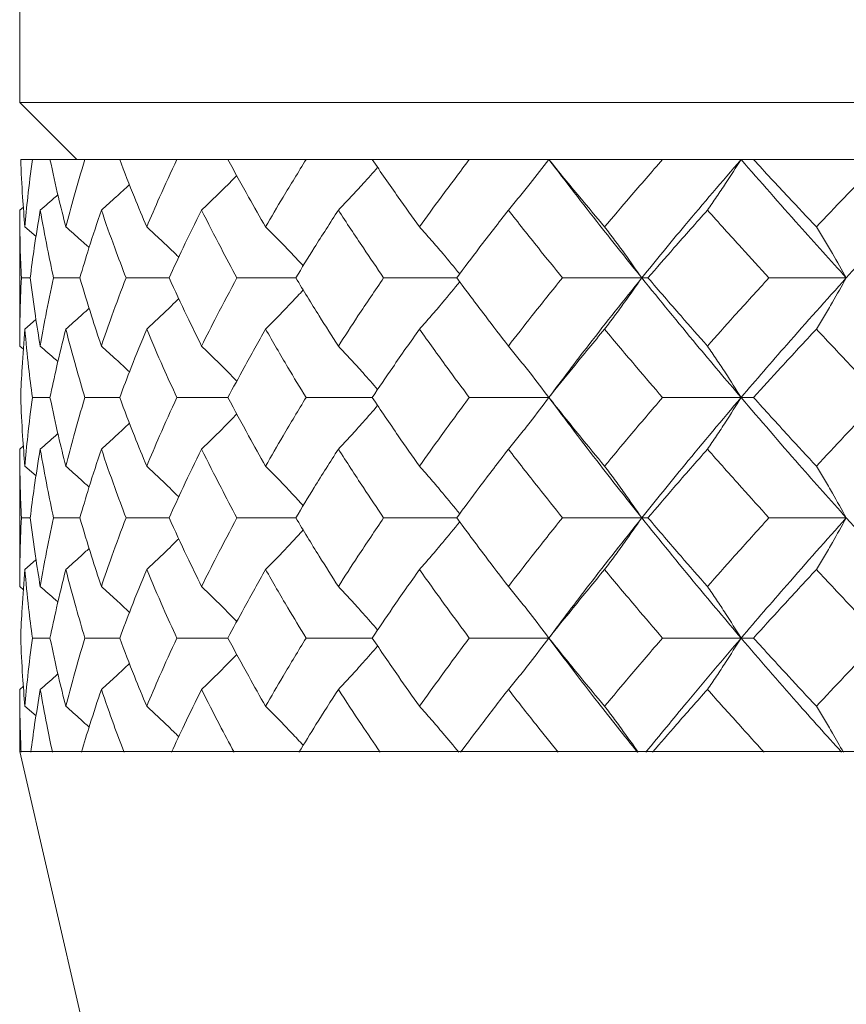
# Model space of a CAD drawing. Header units: inches. Extents: x 0.8 to 21, y 1.2 to 16.5.
# Tile 2 of 88: x 8.764 to 8.98, y 2.932 to 3.19. Entities that reach past the tile are written whole.
import ezdxf

# ---------------------------------------------------------------- set-up
doc = ezdxf.new("R2010")
doc.units = ezdxf.units.IN
doc.header["$MEASUREMENT"] = 0

msp = doc.modelspace()

# ---------------------------------------------------------------- linework, layer by layer
at = {"color": 7, "linetype": 'Continuous', "lineweight": 15}
for p, q in [((8.76367, 3.44871), (8.76367, 3.16863)), ((8.76367, 3.16863), (8.77867, 3.15362)), ((8.76367, 3.16863), (9.63867, 3.16863)), ((8.76392, 3.15362), (8.76699, 3.15362)), ((8.77161, 3.15362), (8.76699, 3.15362)), ((8.77161, 3.15362), (8.78076, 3.15362)), ((8.78988, 3.15362), (8.78076, 3.15362)), ((8.78988, 3.15362), (8.80488, 3.15362)), ((8.81827, 3.15362), (8.80488, 3.15362)), ((8.81827, 3.15362), (8.83875, 3.15362)), ((8.8561, 3.15362), (8.83875, 3.15362)), ((8.8561, 3.15362), (8.88155, 3.15362)), ((8.90242, 3.15362), (8.88155, 3.15362)), ((8.90242, 3.15362), (8.93222, 3.15362)), ((8.95283, 3.15362), (8.93222, 3.15362)), ((8.95609, 3.15362), (8.95283, 3.15362)), ((8.95609, 3.15362), (8.98952, 3.15362)), ((8.76367, 3.14035), (8.76462, 3.14117)), ((8.76367, 3.14035), (8.76367, 3.1047)), ((8.76502, 3.13597), (8.76795, 3.13344)), ((8.76642, 3.12259), (8.76411, 3.12259)), ((8.77944, 3.12259), (8.77255, 3.12259)), ((8.80285, 3.12259), (8.79156, 3.12259)), ((8.83606, 3.12259), (8.82064, 3.12259)), ((8.87826, 3.12259), (8.8591, 3.12259)), ((8.92678, 3.12259), (8.90598, 3.12259)), ((8.92678, 3.12259), (8.92841, 3.12259)), ((8.98041, 3.12259), (8.96013, 3.12259)), ((8.76502, 3.10914), (8.76794, 3.11167)), ((8.76367, 3.1047), (8.76464, 3.10386)), ((8.77161, 3.09119), (8.76699, 3.09119)), ((8.78988, 3.09119), (8.78076, 3.09119)), ((8.81827, 3.09119), (8.80488, 3.09119)), ((8.8561, 3.09119), (8.83875, 3.09119)), ((8.90242, 3.09119), (8.88155, 3.09119)), ((8.95283, 3.09119), (8.93222, 3.09119)), ((8.95283, 3.09119), (8.95609, 3.09119)), ((8.76367, 3.07764), (8.76462, 3.07847)), ((8.76367, 3.07764), (8.76367, 3.04161)), ((8.76502, 3.07318), (8.76795, 3.07062)), ((8.76642, 3.05962), (8.76411, 3.05962)), ((8.77944, 3.05962), (8.77255, 3.05962)), ((8.80285, 3.05962), (8.79156, 3.05962)), ((8.83606, 3.05962), (8.82064, 3.05962)), ((8.87826, 3.05962), (8.8591, 3.05962)), ((8.92678, 3.05962), (8.90598, 3.05962)), ((8.92678, 3.05962), (8.92841, 3.05962)), ((8.98041, 3.05962), (8.96013, 3.05962)), ((8.76502, 3.04606), (8.76794, 3.04861)), ((8.76367, 3.04161), (8.76464, 3.04076)), ((8.77161, 3.02808), (8.76699, 3.02808)), ((8.78988, 3.02808), (8.78076, 3.02808)), ((8.81827, 3.02808), (8.80488, 3.02808)), ((8.8561, 3.02808), (8.83875, 3.02808)), ((8.90242, 3.02808), (8.88155, 3.02808)), ((8.95283, 3.02808), (8.93222, 3.02808)), ((8.95283, 3.02808), (8.95609, 3.02808)), ((8.76367, 3.01459), (8.76462, 3.01542)), ((8.76367, 3.01459), (8.76367, 2.99826)), ((8.76502, 3.01017), (8.76795, 3.00763)), ((8.76367, 2.99826), (8.95867, 2.15362)), ((8.76404, 2.99826), (8.76367, 2.99826)), ((8.76418, 2.99826), (8.7666, 2.99826)), ((8.77224, 2.99826), (8.7666, 2.99826)), ((8.77287, 2.99826), (8.77224, 2.99826)), ((8.77285, 2.99826), (8.77986, 2.99826)), ((8.79101, 2.99826), (8.77986, 2.99826)), ((8.79211, 2.99826), (8.79101, 2.99826)), ((8.79207, 2.99826), (8.80349, 2.99826)), ((8.81987, 2.99826), (8.80349, 2.99826)), ((8.82142, 2.99826), (8.81987, 2.99826)), ((8.82136, 2.99826), (8.83691, 2.99826)), ((8.85813, 2.99826), (8.83691, 2.99826)), ((8.86008, 2.99826), (8.85813, 2.99826)), ((8.86001, 2.99826), (8.8793, 2.99826)), ((8.90483, 2.99826), (8.8793, 2.99826)), ((8.90714, 2.99826), (8.90483, 2.99826)), ((8.90706, 2.99826), (8.92962, 2.99826)), ((8.95882, 2.99826), (8.92962, 2.99826)), ((8.96143, 2.99826), (8.95882, 2.99826)), ((8.96134, 2.99826), (8.98663, 2.99826))]:
    msp.add_line(p, q, dxfattribs=at)
at = {"color": 7, "linetype": 'Continuous', "lineweight": 15, "flags": 128}
for points in [[(8.90242, 3.09119), (8.90242, 3.09119)], [(8.90242, 3.02808), (8.90242, 3.02808)]]:
    msp.add_lwpolyline(points, dxfattribs=at)
at = {"color": 7, "linetype": 'Continuous', "lineweight": 15}
for points, knots in [([(8.76392, 3.15362), (8.76406, 3.15034), (8.76433, 3.14447), (8.76481, 3.13857), (8.76502, 3.13597)], [0, 0, 0, 0, 0.558937, 1, 1, 1, 1]), ([(8.76699, 3.15362), (8.76657, 3.15034), (8.7658, 3.14447), (8.76526, 3.13857), (8.76502, 3.13597)], [0, 0, 0, 0, 0.558937, 1, 1, 1, 1]), ([(8.77161, 3.15362), (8.77232, 3.15034), (8.77361, 3.14447), (8.7751, 3.13857), (8.77576, 3.13597)], [0, 0, 0, 0, 0.558937, 1, 1, 1, 1]), ([(8.78076, 3.15362), (8.77977, 3.15034), (8.778, 3.14447), (8.77644, 3.13857), (8.77576, 3.13597)], [0, 0, 0, 0, 0.558937, 1, 1, 1, 1]), ([(8.78988, 3.15362), (8.79114, 3.15034), (8.79342, 3.14447), (8.79588, 3.13857), (8.79697, 3.13597)], [0, 0, 0, 0, 0.5589371, 1, 1, 1, 1]), ([(8.80488, 3.15362), (8.80335, 3.15034), (8.80061, 3.14447), (8.79809, 3.13857), (8.79697, 3.13597)], [0, 0, 0, 0, 0.5589371, 1, 1, 1, 1]), ([(8.81827, 3.15362), (8.82006, 3.15034), (8.82326, 3.14447), (8.82665, 3.13857), (8.82814, 3.13597)], [0, 0, 0, 0, 0.558937, 1, 1, 1, 1]), ([(8.83875, 3.15362), (8.83672, 3.15034), (8.83309, 3.14447), (8.82965, 3.13857), (8.82814, 3.13597)], [0, 0, 0, 0, 0.5589371, 1, 1, 1, 1]), ([(8.8561, 3.15362), (8.85836, 3.15034), (8.86242, 3.14447), (8.86663, 3.13857), (8.86849, 3.13597)], [0, 0, 0, 0, 0.558937, 1, 1, 1, 1]), ([(8.88155, 3.15362), (8.87907, 3.15034), (8.87463, 3.14447), (8.87037, 3.13857), (8.86849, 3.13597)], [0, 0, 0, 0, 0.558937, 1, 1, 1, 1]), ([(8.89181, 3.14035), (8.89277, 3.14151), (8.89469, 3.14382), (8.89824, 3.14822), (8.90079, 3.15152), (8.90242, 3.15362)], [0, 0, 0, 0, 0.267081, 0.534161, 1, 1, 1, 1]), ([(8.90242, 3.15362), (8.9051, 3.15034), (8.90991, 3.14447), (8.91486, 3.13857), (8.91703, 3.13597)], [0, 0, 0, 0, 0.558937, 1, 1, 1, 1]), ([(8.90242, 3.15362), (8.90684, 3.14786), (8.91477, 3.13755), (8.9231, 3.12717), (8.92678, 3.12259)], [0, 0, 0, 0, 0.558266, 1, 1, 1, 1]), ([(8.93222, 3.15362), (8.92935, 3.15034), (8.92422, 3.14447), (8.91923, 3.13857), (8.91703, 3.13597)], [0, 0, 0, 0, 0.558937, 1, 1, 1, 1]), ([(8.95283, 3.15362), (8.94786, 3.14786), (8.93896, 3.13755), (8.93051, 3.12717), (8.92678, 3.12259)], [0, 0, 0, 0, 0.558266, 1, 1, 1, 1]), ([(8.94401, 3.14035), (8.94481, 3.14151), (8.94641, 3.14382), (8.94936, 3.14822), (8.95148, 3.15152), (8.95283, 3.15362)], [0, 0, 0, 0, 0.267081, 0.534161, 1, 1, 1, 1]), ([(8.95283, 3.15362), (8.95788, 3.14786), (8.96692, 3.13755), (8.97628, 3.12717), (8.98041, 3.12259)], [0, 0, 0, 0, 0.558266, 1, 1, 1, 1]), ([(8.95609, 3.15362), (8.95914, 3.15034), (8.96458, 3.14447), (8.97013, 3.13857), (8.97258, 3.13597)], [0, 0, 0, 0, 0.558937, 1, 1, 1, 1]), ([(8.98952, 3.15362), (8.98633, 3.15034), (8.98062, 3.14447), (8.97504, 3.13857), (8.97258, 3.13597)], [0, 0, 0, 0, 0.5589371, 1, 1, 1, 1]), ([(9.00936, 3.15362), (9.00387, 3.14786), (8.99405, 3.13755), (8.98459, 3.12717), (8.98041, 3.12259)], [0, 0, 0, 0, 0.558266, 1, 1, 1, 1]), ([(8.84722, 3.14035), (8.84832, 3.14151), (8.85052, 3.14382), (8.85397, 3.14754), (8.85628, 3.15016), (8.85752, 3.15157)], [0, 0, 0, 0, 0.31526, 0.63052, 1, 1, 1, 1]), ([(8.78508, 3.14035), (8.78637, 3.14151), (8.78885, 3.14372), (8.79129, 3.14598), (8.79245, 3.14706)], [0, 0, 0, 0, 0.521989, 1, 1, 1, 1]), ([(8.81135, 3.14035), (8.81256, 3.14151), (8.81498, 3.14382), (8.81807, 3.14684), (8.81991, 3.14873), (8.82059, 3.14942)], [0, 0, 0, 0, 0.388511, 0.777023, 1, 1, 1, 1]), ([(8.76905, 3.14035), (8.7704, 3.1415), (8.77195, 3.14283), (8.77348, 3.14419), (8.77369, 3.14437)], [0, 0, 0, 0, 0.866011, 1, 1, 1, 1]), ([(8.76367, 3.14035), (8.76369, 3.13705), (8.76373, 3.13113), (8.76399, 3.1252), (8.76411, 3.12259)], [0, 0, 0, 0, 0.559115, 1, 1, 1, 1]), ([(8.76905, 3.14035), (8.76851, 3.13705), (8.76752, 3.13113), (8.76676, 3.1252), (8.76642, 3.12259)], [0, 0, 0, 0, 0.559115, 1, 1, 1, 1]), ([(8.76905, 3.14035), (8.76965, 3.13705), (8.77071, 3.13113), (8.77199, 3.1252), (8.77255, 3.12259)], [0, 0, 0, 0, 0.559115, 1, 1, 1, 1]), ([(8.78508, 3.14035), (8.78397, 3.13705), (8.78199, 3.13113), (8.78022, 3.1252), (8.77944, 3.12259)], [0, 0, 0, 0, 0.5591145, 1, 1, 1, 1]), ([(8.78508, 3.14035), (8.78623, 3.13705), (8.78829, 3.13113), (8.79056, 3.1252), (8.79156, 3.12259)], [0, 0, 0, 0, 0.559115, 1, 1, 1, 1]), ([(8.81135, 3.14035), (8.80971, 3.13705), (8.80678, 3.13113), (8.80405, 3.1252), (8.80285, 3.12259)], [0, 0, 0, 0, 0.559115, 1, 1, 1, 1]), ([(8.81135, 3.14035), (8.81303, 3.13705), (8.81604, 3.13113), (8.81924, 3.1252), (8.82064, 3.12259)], [0, 0, 0, 0, 0.559115, 1, 1, 1, 1]), ([(8.84722, 3.14035), (8.84509, 3.13705), (8.84128, 3.13113), (8.83766, 3.1252), (8.83606, 3.12259)], [0, 0, 0, 0, 0.559115, 1, 1, 1, 1]), ([(8.84722, 3.14035), (8.84939, 3.13705), (8.85327, 3.13113), (8.85732, 3.1252), (8.8591, 3.12259)], [0, 0, 0, 0, 0.559115, 1, 1, 1, 1]), ([(8.89181, 3.14035), (8.88924, 3.13705), (8.88464, 3.13113), (8.88021, 3.1252), (8.87826, 3.12259)], [0, 0, 0, 0, 0.559115, 1, 1, 1, 1]), ([(8.89181, 3.14035), (8.89441, 3.13705), (8.89907, 3.13113), (8.90386, 3.1252), (8.90598, 3.12259)], [0, 0, 0, 0, 0.559115, 1, 1, 1, 1]), ([(8.94401, 3.14035), (8.94107, 3.13705), (8.9358, 3.13113), (8.93067, 3.1252), (8.92841, 3.12259)], [0, 0, 0, 0, 0.559115, 1, 1, 1, 1]), ([(8.94401, 3.14035), (8.94699, 3.13705), (8.9523, 3.13113), (8.95773, 3.1252), (8.96013, 3.12259)], [0, 0, 0, 0, 0.559115, 1, 1, 1, 1]), ([(8.77576, 3.13597), (8.77708, 3.13481), (8.77913, 3.13302), (8.78114, 3.13119), (8.78186, 3.13053)], [0, 0, 0, 0, 0.6444844, 1, 1, 1, 1]), ([(8.79697, 3.13597), (8.79822, 3.13481), (8.80073, 3.13249), (8.80353, 3.12984), (8.80506, 3.12832), (8.80537, 3.12801)], [0, 0, 0, 0, 0.442735, 0.88547, 1, 1, 1, 1]), ([(8.82814, 3.13597), (8.82929, 3.13481), (8.83161, 3.1325), (8.83491, 3.1291), (8.83701, 3.12681), (8.838, 3.12574)], [0, 0, 0, 0, 0.346433, 0.692866, 1, 1, 1, 1]), ([(8.86849, 3.13597), (8.86952, 3.13481), (8.87159, 3.1325), (8.87512, 3.1284), (8.87758, 3.12541), (8.87904, 3.12362)], [0, 0, 0, 0, 0.2880463, 0.5760928, 1, 1, 1, 1]), ([(8.91703, 3.13597), (8.91792, 3.13481), (8.91968, 3.1325), (8.92294, 3.12806), (8.92528, 3.12472), (8.92678, 3.12259)], [0, 0, 0, 0, 0.266089, 0.532178, 1, 1, 1, 1]), ([(8.97258, 3.13597), (8.97328, 3.13481), (8.9747, 3.1325), (8.97733, 3.12806), (8.97921, 3.12472), (8.98041, 3.12259)], [0, 0, 0, 0, 0.266089, 0.532178, 1, 1, 1, 1]), ([(8.76411, 3.12259), (8.76397, 3.11925), (8.76371, 3.1133), (8.76368, 3.10733), (8.76367, 3.1047)], [0, 0, 0, 0, 0.559351, 1, 1, 1, 1]), ([(8.76642, 3.12259), (8.76686, 3.11925), (8.76763, 3.1133), (8.76862, 3.10733), (8.76905, 3.1047)], [0, 0, 0, 0, 0.559351, 1, 1, 1, 1]), ([(8.77255, 3.12259), (8.77184, 3.11925), (8.77057, 3.1133), (8.76952, 3.10733), (8.76905, 3.1047)], [0, 0, 0, 0, 0.559351, 1, 1, 1, 1]), ([(8.77944, 3.12259), (8.78044, 3.11925), (8.78222, 3.1133), (8.78421, 3.10733), (8.78508, 3.1047)], [0, 0, 0, 0, 0.559351, 1, 1, 1, 1]), ([(8.79156, 3.12259), (8.79029, 3.11925), (8.78803, 3.1133), (8.78598, 3.10733), (8.78508, 3.1047)], [0, 0, 0, 0, 0.5593508, 1, 1, 1, 1]), ([(8.80285, 3.12259), (8.80438, 3.11925), (8.80712, 3.1133), (8.81006, 3.10733), (8.81135, 3.1047)], [0, 0, 0, 0, 0.559351, 1, 1, 1, 1]), ([(8.82064, 3.12259), (8.81886, 3.11925), (8.81566, 3.1133), (8.81267, 3.10733), (8.81135, 3.1047)], [0, 0, 0, 0, 0.559351, 1, 1, 1, 1]), ([(8.83606, 3.12259), (8.83809, 3.11925), (8.84173, 3.1133), (8.84554, 3.10733), (8.84722, 3.1047)], [0, 0, 0, 0, 0.559351, 1, 1, 1, 1]), ([(8.8591, 3.12259), (8.85684, 3.11925), (8.85279, 3.1133), (8.84893, 3.10733), (8.84722, 3.1047)], [0, 0, 0, 0, 0.559351, 1, 1, 1, 1]), ([(8.86849, 3.10914), (8.86952, 3.1103), (8.87157, 3.11263), (8.87511, 3.11674), (8.87757, 3.11975), (8.87904, 3.12155)], [0, 0, 0, 0, 0.287369, 0.574737, 1, 1, 1, 1]), ([(8.87826, 3.12259), (8.88075, 3.11925), (8.88519, 3.1133), (8.88978, 3.10733), (8.89181, 3.1047)], [0, 0, 0, 0, 0.559351, 1, 1, 1, 1]), ([(8.90598, 3.12259), (8.90329, 3.11925), (8.89849, 3.1133), (8.89385, 3.10733), (8.89181, 3.1047)], [0, 0, 0, 0, 0.559351, 1, 1, 1, 1]), ([(8.92678, 3.12259), (8.92211, 3.11674), (8.91377, 3.10629), (8.90589, 3.09581), (8.90242, 3.09119)], [0, 0, 0, 0, 0.559005, 1, 1, 1, 1]), ([(8.91703, 3.10914), (8.91791, 3.1103), (8.91967, 3.11263), (8.92293, 3.11708), (8.92528, 3.12044), (8.92678, 3.12259)], [0, 0, 0, 0, 0.265507, 0.531014, 1, 1, 1, 1]), ([(8.92678, 3.12259), (8.93153, 3.11674), (8.94003, 3.10629), (8.94891, 3.09581), (8.95283, 3.09119)], [0, 0, 0, 0, 0.559005, 1, 1, 1, 1]), ([(8.92841, 3.12259), (8.93129, 3.11925), (8.93643, 3.1133), (8.94169, 3.10733), (8.94401, 3.1047)], [0, 0, 0, 0, 0.559351, 1, 1, 1, 1]), ([(8.96013, 3.12259), (8.95709, 3.11925), (8.95165, 3.1133), (8.94635, 3.10733), (8.94401, 3.1047)], [0, 0, 0, 0, 0.5593508, 1, 1, 1, 1]), ([(8.98041, 3.12259), (8.97517, 3.11674), (8.96579, 3.10629), (8.95679, 3.09581), (8.95283, 3.09119)], [0, 0, 0, 0, 0.559005, 1, 1, 1, 1]), ([(8.97258, 3.10914), (8.97328, 3.1103), (8.97469, 3.11263), (8.97732, 3.11708), (8.97921, 3.12044), (8.98041, 3.12259)], [0, 0, 0, 0, 0.265507, 0.531014, 1, 1, 1, 1]), ([(8.82814, 3.10914), (8.82929, 3.1103), (8.83159, 3.11263), (8.83489, 3.11605), (8.83701, 3.11834), (8.838, 3.11943)], [0, 0, 0, 0, 0.345433, 0.690867, 1, 1, 1, 1]), ([(8.79697, 3.10914), (8.79822, 3.1103), (8.80071, 3.11263), (8.80352, 3.1153), (8.80505, 3.11683), (8.80538, 3.11716)], [0, 0, 0, 0, 0.440996, 0.881992, 1, 1, 1, 1]), ([(8.77576, 3.10914), (8.77707, 3.1103), (8.77913, 3.11211), (8.78115, 3.11396), (8.78187, 3.11463)], [0, 0, 0, 0, 0.6407513, 1, 1, 1, 1]), ([(8.76502, 3.10914), (8.76475, 3.10579), (8.76428, 3.09981), (8.76403, 3.09382), (8.76392, 3.09119)], [0, 0, 0, 0, 0.5595289, 1, 1, 1, 1]), ([(8.76502, 3.10914), (8.76533, 3.10579), (8.76588, 3.09981), (8.76665, 3.09382), (8.76699, 3.09119)], [0, 0, 0, 0, 0.559529, 1, 1, 1, 1]), ([(8.77576, 3.10914), (8.77492, 3.10579), (8.77344, 3.09981), (8.77217, 3.09382), (8.77161, 3.09119)], [0, 0, 0, 0, 0.559529, 1, 1, 1, 1]), ([(8.77576, 3.10914), (8.77663, 3.10579), (8.7782, 3.09981), (8.77998, 3.09382), (8.78076, 3.09119)], [0, 0, 0, 0, 0.559529, 1, 1, 1, 1]), ([(8.79697, 3.10914), (8.79559, 3.10579), (8.79313, 3.09981), (8.79087, 3.09382), (8.78988, 3.09119)], [0, 0, 0, 0, 0.559529, 1, 1, 1, 1]), ([(8.79697, 3.10914), (8.79839, 3.10579), (8.80093, 3.09981), (8.80367, 3.09382), (8.80488, 3.09119)], [0, 0, 0, 0, 0.559529, 1, 1, 1, 1]), ([(8.82814, 3.10914), (8.82625, 3.10579), (8.82286, 3.09981), (8.81968, 3.09382), (8.81827, 3.09119)], [0, 0, 0, 0, 0.559529, 1, 1, 1, 1]), ([(8.82814, 3.10914), (8.83007, 3.10579), (8.83352, 3.09981), (8.83715, 3.09382), (8.83875, 3.09119)], [0, 0, 0, 0, 0.559529, 1, 1, 1, 1]), ([(8.86849, 3.10914), (8.86613, 3.10579), (8.86192, 3.09981), (8.85787, 3.09382), (8.8561, 3.09119)], [0, 0, 0, 0, 0.559529, 1, 1, 1, 1]), ([(8.86849, 3.10914), (8.87088, 3.10579), (8.87516, 3.09981), (8.8796, 3.09382), (8.88155, 3.09119)], [0, 0, 0, 0, 0.559529, 1, 1, 1, 1]), ([(8.91703, 3.10914), (8.91427, 3.10579), (8.90932, 3.09981), (8.90453, 3.09382), (8.90242, 3.09119)], [0, 0, 0, 0, 0.559529, 1, 1, 1, 1]), ([(8.91703, 3.10914), (8.91983, 3.10579), (8.92483, 3.09981), (8.92996, 3.09382), (8.93222, 3.09119)], [0, 0, 0, 0, 0.559529, 1, 1, 1, 1]), ([(8.97258, 3.10914), (8.96947, 3.10579), (8.96391, 3.09981), (8.95848, 3.09382), (8.95609, 3.09119)], [0, 0, 0, 0, 0.5595289, 1, 1, 1, 1]), ([(8.97258, 3.10914), (8.97571, 3.10579), (8.98131, 3.09981), (8.98701, 3.09382), (8.98952, 3.09119)], [0, 0, 0, 0, 0.559529, 1, 1, 1, 1]), ([(8.76905, 3.1047), (8.77039, 3.10354), (8.77195, 3.10219), (8.77348, 3.10081), (8.77369, 3.10061)], [0, 0, 0, 0, 0.858984, 1, 1, 1, 1]), ([(8.78508, 3.1047), (8.78637, 3.10354), (8.78884, 3.1013), (8.79127, 3.099), (8.79244, 3.0979)], [0, 0, 0, 0, 0.519287, 1, 1, 1, 1]), ([(8.81135, 3.1047), (8.81256, 3.10353), (8.81496, 3.1012), (8.81804, 3.09814), (8.81989, 3.09621), (8.82058, 3.09549)], [0, 0, 0, 0, 0.385863, 0.771726, 1, 1, 1, 1]), ([(8.84722, 3.1047), (8.84832, 3.10353), (8.8505, 3.10121), (8.85395, 3.09742), (8.85626, 3.09474), (8.85752, 3.09329)], [0, 0, 0, 0, 0.312863, 0.625727, 1, 1, 1, 1]), ([(8.89181, 3.1047), (8.89276, 3.10354), (8.89467, 3.10121), (8.89823, 3.09673), (8.90078, 3.09335), (8.90242, 3.09119)], [0, 0, 0, 0, 0.264936, 0.529872, 1, 1, 1, 1]), ([(8.94401, 3.1047), (8.94481, 3.10354), (8.94639, 3.10121), (8.94935, 3.09673), (8.95147, 3.09335), (8.95283, 3.09119)], [0, 0, 0, 0, 0.264936, 0.529872, 1, 1, 1, 1]), ([(8.76392, 3.09119), (8.76406, 3.08783), (8.76432, 3.08183), (8.76481, 3.07582), (8.76502, 3.07318)], [0, 0, 0, 0, 0.559766, 1, 1, 1, 1]), ([(8.76699, 3.09119), (8.76657, 3.08783), (8.7658, 3.08183), (8.76526, 3.07582), (8.76502, 3.07318)], [0, 0, 0, 0, 0.5597658, 1, 1, 1, 1]), ([(8.77161, 3.09119), (8.77232, 3.08783), (8.7736, 3.08183), (8.7751, 3.07582), (8.77576, 3.07318)], [0, 0, 0, 0, 0.559766, 1, 1, 1, 1]), ([(8.78076, 3.09119), (8.77977, 3.08783), (8.778, 3.08183), (8.77644, 3.07582), (8.77576, 3.07318)], [0, 0, 0, 0, 0.559766, 1, 1, 1, 1]), ([(8.78988, 3.09119), (8.79115, 3.08783), (8.79341, 3.08183), (8.79588, 3.07582), (8.79697, 3.07318)], [0, 0, 0, 0, 0.559766, 1, 1, 1, 1]), ([(8.80488, 3.09119), (8.80335, 3.08783), (8.80061, 3.08183), (8.79808, 3.07582), (8.79697, 3.07318)], [0, 0, 0, 0, 0.559766, 1, 1, 1, 1]), ([(8.81827, 3.09119), (8.82006, 3.08783), (8.82326, 3.08183), (8.82665, 3.07582), (8.82814, 3.07318)], [0, 0, 0, 0, 0.5597658, 1, 1, 1, 1]), ([(8.83875, 3.09119), (8.83672, 3.08783), (8.83309, 3.08183), (8.82965, 3.07582), (8.82814, 3.07318)], [0, 0, 0, 0, 0.559766, 1, 1, 1, 1]), ([(8.8561, 3.09119), (8.85836, 3.08783), (8.86241, 3.08183), (8.86663, 3.07582), (8.86849, 3.07318)], [0, 0, 0, 0, 0.559766, 1, 1, 1, 1]), ([(8.88155, 3.09119), (8.87907, 3.08783), (8.87464, 3.08183), (8.87037, 3.07582), (8.86849, 3.07318)], [0, 0, 0, 0, 0.559766, 1, 1, 1, 1]), ([(8.89181, 3.07764), (8.89276, 3.07881), (8.89467, 3.08114), (8.89822, 3.08563), (8.90078, 3.08902), (8.90242, 3.09119)], [0, 0, 0, 0, 0.264668, 0.529335, 1, 1, 1, 1]), ([(8.90242, 3.09119), (8.90511, 3.08783), (8.90991, 3.08183), (8.91486, 3.07582), (8.91703, 3.07318)], [0, 0, 0, 0, 0.559766, 1, 1, 1, 1]), ([(8.90242, 3.09119), (8.90684, 3.0853), (8.91476, 3.07478), (8.9231, 3.06425), (8.92678, 3.05962)], [0, 0, 0, 0, 0.559746, 1, 1, 1, 1]), ([(8.93222, 3.09119), (8.92935, 3.08783), (8.92422, 3.08183), (8.91923, 3.07582), (8.91703, 3.07318)], [0, 0, 0, 0, 0.559766, 1, 1, 1, 1]), ([(8.95283, 3.09119), (8.94786, 3.0853), (8.93898, 3.07478), (8.93051, 3.06425), (8.92678, 3.05962)], [0, 0, 0, 0, 0.559746, 1, 1, 1, 1]), ([(8.94401, 3.07764), (8.9448, 3.07881), (8.94639, 3.08114), (8.94934, 3.08563), (8.95147, 3.08902), (8.95283, 3.09119)], [0, 0, 0, 0, 0.264668, 0.529335, 1, 1, 1, 1]), ([(8.95283, 3.09119), (8.95788, 3.0853), (8.96691, 3.07478), (8.97628, 3.06425), (8.98041, 3.05962)], [0, 0, 0, 0, 0.559746, 1, 1, 1, 1]), ([(8.95609, 3.09119), (8.95914, 3.08783), (8.96458, 3.08183), (8.97013, 3.07582), (8.97258, 3.07318)], [0, 0, 0, 0, 0.559766, 1, 1, 1, 1]), ([(8.98952, 3.09119), (8.98632, 3.08783), (8.98062, 3.08183), (8.97504, 3.07582), (8.97258, 3.07318)], [0, 0, 0, 0, 0.559766, 1, 1, 1, 1]), ([(8.84722, 3.07764), (8.84831, 3.07881), (8.85049, 3.08114), (8.85394, 3.08494), (8.85626, 3.08762), (8.85753, 3.08908)], [0, 0, 0, 0, 0.312444, 0.624888, 1, 1, 1, 1]), ([(8.81135, 3.07764), (8.81255, 3.07881), (8.81495, 3.08114), (8.81804, 3.08422), (8.8199, 3.08616), (8.82059, 3.08689)], [0, 0, 0, 0, 0.385109, 0.770218, 1, 1, 1, 1]), ([(8.78508, 3.07764), (8.78636, 3.07881), (8.78884, 3.08106), (8.79128, 3.08336), (8.79245, 3.08447)], [0, 0, 0, 0, 0.517612, 1, 1, 1, 1]), ([(8.76905, 3.07764), (8.77039, 3.0788), (8.77194, 3.08016), (8.77347, 3.08154), (8.77369, 3.08174)], [0, 0, 0, 0, 0.85908, 1, 1, 1, 1]), ([(8.76367, 3.07764), (8.76369, 3.07428), (8.76373, 3.06827), (8.76399, 3.06226), (8.76411, 3.05962)], [0, 0, 0, 0, 0.5599442, 1, 1, 1, 1]), ([(8.76905, 3.07764), (8.7685, 3.07428), (8.76752, 3.06827), (8.76676, 3.06226), (8.76642, 3.05962)], [0, 0, 0, 0, 0.559944, 1, 1, 1, 1]), ([(8.76905, 3.07764), (8.76965, 3.07428), (8.77071, 3.06827), (8.77199, 3.06226), (8.77255, 3.05962)], [0, 0, 0, 0, 0.559944, 1, 1, 1, 1]), ([(8.78508, 3.07764), (8.78397, 3.07428), (8.78199, 3.06827), (8.78022, 3.06226), (8.77944, 3.05962)], [0, 0, 0, 0, 0.559944, 1, 1, 1, 1]), ([(8.78508, 3.07764), (8.78623, 3.07428), (8.78829, 3.06827), (8.79056, 3.06226), (8.79156, 3.05962)], [0, 0, 0, 0, 0.559944, 1, 1, 1, 1]), ([(8.81135, 3.07764), (8.80971, 3.07428), (8.80678, 3.06827), (8.80405, 3.06226), (8.80285, 3.05962)], [0, 0, 0, 0, 0.559944, 1, 1, 1, 1]), ([(8.81135, 3.07764), (8.81304, 3.07428), (8.81604, 3.06827), (8.81924, 3.06226), (8.82064, 3.05962)], [0, 0, 0, 0, 0.559944, 1, 1, 1, 1]), ([(8.84722, 3.07764), (8.84509, 3.07428), (8.84128, 3.06827), (8.83765, 3.06226), (8.83606, 3.05962)], [0, 0, 0, 0, 0.559944, 1, 1, 1, 1]), ([(8.84722, 3.07764), (8.84939, 3.07428), (8.85327, 3.06827), (8.85732, 3.06226), (8.8591, 3.05962)], [0, 0, 0, 0, 0.559944, 1, 1, 1, 1]), ([(8.89181, 3.07764), (8.88924, 3.07428), (8.88464, 3.06827), (8.88021, 3.06226), (8.87826, 3.05962)], [0, 0, 0, 0, 0.559944, 1, 1, 1, 1]), ([(8.89181, 3.07764), (8.89441, 3.07428), (8.89906, 3.06827), (8.90387, 3.06226), (8.90598, 3.05962)], [0, 0, 0, 0, 0.5599442, 1, 1, 1, 1]), ([(8.94401, 3.07764), (8.94106, 3.07428), (8.9358, 3.06827), (8.93067, 3.06226), (8.92841, 3.05962)], [0, 0, 0, 0, 0.559944, 1, 1, 1, 1]), ([(8.94401, 3.07764), (8.94699, 3.07428), (8.9523, 3.06827), (8.95774, 3.06226), (8.96013, 3.05962)], [0, 0, 0, 0, 0.559944, 1, 1, 1, 1]), ([(8.77576, 3.07318), (8.77707, 3.07202), (8.77912, 3.0702), (8.78113, 3.06833), (8.78186, 3.06766)], [0, 0, 0, 0, 0.640371, 1, 1, 1, 1]), ([(8.79697, 3.07318), (8.79822, 3.07201), (8.8007, 3.06967), (8.80351, 3.06699), (8.80504, 3.06544), (8.80537, 3.06511)], [0, 0, 0, 0, 0.44001, 0.88002, 1, 1, 1, 1]), ([(8.82814, 3.07318), (8.82929, 3.07201), (8.83159, 3.06968), (8.83488, 3.06623), (8.837, 3.06391), (8.838, 3.06281)], [0, 0, 0, 0, 0.344352, 0.688703, 1, 1, 1, 1]), ([(8.86849, 3.07318), (8.86952, 3.07201), (8.87157, 3.06968), (8.8751, 3.06553), (8.87756, 3.06249), (8.87904, 3.06067)], [0, 0, 0, 0, 0.286338, 0.572676, 1, 1, 1, 1]), ([(8.91703, 3.07318), (8.91791, 3.07201), (8.91966, 3.06968), (8.92293, 3.06518), (8.92527, 3.06179), (8.92678, 3.05962)], [0, 0, 0, 0, 0.264517, 0.529035, 1, 1, 1, 1]), ([(8.97258, 3.07318), (8.97328, 3.07201), (8.97469, 3.06968), (8.97731, 3.06518), (8.9792, 3.06179), (8.98041, 3.05962)], [0, 0, 0, 0, 0.264517, 0.529035, 1, 1, 1, 1]), ([(8.76411, 3.05962), (8.76397, 3.05625), (8.76371, 3.05025), (8.76368, 3.04425), (8.76367, 3.04161)], [0, 0, 0, 0, 0.560181, 1, 1, 1, 1]), ([(8.76642, 3.05962), (8.76686, 3.05625), (8.76763, 3.05025), (8.76862, 3.04425), (8.76905, 3.04161)], [0, 0, 0, 0, 0.560181, 1, 1, 1, 1]), ([(8.77255, 3.05962), (8.77184, 3.05625), (8.77057, 3.05025), (8.76952, 3.04425), (8.76905, 3.04161)], [0, 0, 0, 0, 0.5601813, 1, 1, 1, 1]), ([(8.77944, 3.05962), (8.78044, 3.05625), (8.78222, 3.05025), (8.78421, 3.04425), (8.78508, 3.04161)], [0, 0, 0, 0, 0.560181, 1, 1, 1, 1]), ([(8.79156, 3.05962), (8.79029, 3.05625), (8.78803, 3.05025), (8.78598, 3.04425), (8.78508, 3.04161)], [0, 0, 0, 0, 0.5601813, 1, 1, 1, 1]), ([(8.80285, 3.05962), (8.80438, 3.05625), (8.80712, 3.05025), (8.81006, 3.04425), (8.81135, 3.04161)], [0, 0, 0, 0, 0.5601813, 1, 1, 1, 1]), ([(8.82064, 3.05962), (8.81886, 3.05625), (8.81567, 3.05025), (8.81267, 3.04425), (8.81135, 3.04161)], [0, 0, 0, 0, 0.5601813, 1, 1, 1, 1]), ([(8.83606, 3.05962), (8.83809, 3.05625), (8.84173, 3.05025), (8.84554, 3.04425), (8.84722, 3.04161)], [0, 0, 0, 0, 0.560181, 1, 1, 1, 1]), ([(8.8591, 3.05962), (8.85684, 3.05625), (8.85279, 3.05025), (8.84892, 3.04425), (8.84722, 3.04161)], [0, 0, 0, 0, 0.560181, 1, 1, 1, 1]), ([(8.87826, 3.05962), (8.88075, 3.05625), (8.88519, 3.05025), (8.88979, 3.04425), (8.89181, 3.04161)], [0, 0, 0, 0, 0.560181, 1, 1, 1, 1]), ([(8.90598, 3.05962), (8.90329, 3.05625), (8.8985, 3.05025), (8.89385, 3.04425), (8.89181, 3.04161)], [0, 0, 0, 0, 0.560181, 1, 1, 1, 1]), ([(8.92678, 3.05962), (8.92211, 3.05372), (8.91378, 3.0432), (8.90589, 3.0327), (8.90242, 3.02808)], [0, 0, 0, 0, 0.560487, 1, 1, 1, 1]), ([(8.91703, 3.04606), (8.91791, 3.04723), (8.91966, 3.04956), (8.92293, 3.05405), (8.92527, 3.05745), (8.92678, 3.05962)], [0, 0, 0, 0, 0.264562, 0.529124, 1, 1, 1, 1]), ([(8.92678, 3.05962), (8.93153, 3.05372), (8.94002, 3.0432), (8.94892, 3.0327), (8.95283, 3.02808)], [0, 0, 0, 0, 0.560487, 1, 1, 1, 1]), ([(8.92841, 3.05962), (8.93129, 3.05625), (8.93642, 3.05025), (8.94169, 3.04425), (8.94401, 3.04161)], [0, 0, 0, 0, 0.5601813, 1, 1, 1, 1]), ([(8.96013, 3.05962), (8.95709, 3.05625), (8.95165, 3.05025), (8.94635, 3.04425), (8.94401, 3.04161)], [0, 0, 0, 0, 0.560181, 1, 1, 1, 1]), ([(8.98041, 3.05962), (8.97517, 3.05372), (8.9658, 3.0432), (8.95679, 3.0327), (8.95283, 3.02808)], [0, 0, 0, 0, 0.560487, 1, 1, 1, 1]), ([(8.97258, 3.04606), (8.97328, 3.04723), (8.97469, 3.04956), (8.97731, 3.05405), (8.9792, 3.05745), (8.98041, 3.05962)], [0, 0, 0, 0, 0.264562, 0.529124, 1, 1, 1, 1]), ([(8.98041, 3.05962), (8.98573, 3.05372), (8.99522, 3.0432), (9.00504, 3.0327), (9.00936, 3.02808)], [0, 0, 0, 0, 0.560487, 1, 1, 1, 1]), ([(8.86849, 3.04606), (8.86952, 3.04723), (8.87157, 3.04956), (8.8751, 3.05371), (8.87756, 3.05675), (8.87904, 3.05857)], [0, 0, 0, 0, 0.286355, 0.57271, 1, 1, 1, 1]), ([(8.79697, 3.04606), (8.79822, 3.04723), (8.8007, 3.04957), (8.80351, 3.05225), (8.80505, 3.05381), (8.80538, 3.05414)], [0, 0, 0, 0, 0.43957, 0.879139, 1, 1, 1, 1]), ([(8.82814, 3.04606), (8.82929, 3.04723), (8.83159, 3.04956), (8.83488, 3.05301), (8.837, 3.05533), (8.838, 3.05643)], [0, 0, 0, 0, 0.34425, 0.688499, 1, 1, 1, 1]), ([(8.77576, 3.04606), (8.77707, 3.04723), (8.77912, 3.04905), (8.78114, 3.05091), (8.78187, 3.05159)], [0, 0, 0, 0, 0.63888, 1, 1, 1, 1]), ([(8.76502, 3.04606), (8.76475, 3.0427), (8.76428, 3.0367), (8.76403, 3.03071), (8.76392, 3.02808)], [0, 0, 0, 0, 0.56036, 1, 1, 1, 1]), ([(8.76502, 3.04606), (8.76533, 3.0427), (8.76588, 3.0367), (8.76665, 3.03071), (8.76699, 3.02808)], [0, 0, 0, 0, 0.56036, 1, 1, 1, 1]), ([(8.77576, 3.04606), (8.77492, 3.0427), (8.77344, 3.0367), (8.77217, 3.03071), (8.77161, 3.02808)], [0, 0, 0, 0, 0.56036, 1, 1, 1, 1]), ([(8.77576, 3.04606), (8.77663, 3.0427), (8.7782, 3.0367), (8.77998, 3.03071), (8.78076, 3.02808)], [0, 0, 0, 0, 0.56036, 1, 1, 1, 1]), ([(8.79697, 3.04606), (8.79559, 3.0427), (8.79313, 3.0367), (8.79087, 3.03071), (8.78988, 3.02808)], [0, 0, 0, 0, 0.56036, 1, 1, 1, 1]), ([(8.79697, 3.04606), (8.79839, 3.0427), (8.80093, 3.0367), (8.80367, 3.03071), (8.80488, 3.02808)], [0, 0, 0, 0, 0.56036, 1, 1, 1, 1]), ([(8.82814, 3.04606), (8.82625, 3.0427), (8.82287, 3.0367), (8.81967, 3.03071), (8.81827, 3.02808)], [0, 0, 0, 0, 0.56036, 1, 1, 1, 1]), ([(8.82814, 3.04606), (8.83007, 3.0427), (8.83352, 3.0367), (8.83716, 3.03071), (8.83875, 3.02808)], [0, 0, 0, 0, 0.56036, 1, 1, 1, 1]), ([(8.86849, 3.04606), (8.86613, 3.0427), (8.86192, 3.0367), (8.85787, 3.03071), (8.8561, 3.02808)], [0, 0, 0, 0, 0.56036, 1, 1, 1, 1]), ([(8.86849, 3.04606), (8.87089, 3.0427), (8.87516, 3.0367), (8.8796, 3.03071), (8.88155, 3.02808)], [0, 0, 0, 0, 0.56036, 1, 1, 1, 1]), ([(8.91703, 3.04606), (8.91427, 3.0427), (8.90933, 3.0367), (8.90453, 3.03071), (8.90242, 3.02808)], [0, 0, 0, 0, 0.56036, 1, 1, 1, 1]), ([(8.91703, 3.04606), (8.91983, 3.0427), (8.92483, 3.0367), (8.92997, 3.03071), (8.93222, 3.02808)], [0, 0, 0, 0, 0.56036, 1, 1, 1, 1]), ([(8.97258, 3.04606), (8.96947, 3.0427), (8.96392, 3.0367), (8.95848, 3.03071), (8.95609, 3.02808)], [0, 0, 0, 0, 0.56036, 1, 1, 1, 1]), ([(8.97258, 3.04606), (8.97571, 3.0427), (8.9813, 3.0367), (8.98701, 3.03071), (8.98952, 3.02808)], [0, 0, 0, 0, 0.56036, 1, 1, 1, 1]), ([(8.76905, 3.04161), (8.77039, 3.04044), (8.77195, 3.03909), (8.77348, 3.0377), (8.77369, 3.03751)], [0, 0, 0, 0, 0.858066, 1, 1, 1, 1]), ([(8.78508, 3.04161), (8.78636, 3.04044), (8.78884, 3.03819), (8.79127, 3.0359), (8.79244, 3.03479)], [0, 0, 0, 0, 0.518826, 1, 1, 1, 1]), ([(8.81135, 3.04161), (8.81255, 3.04044), (8.81496, 3.0381), (8.81804, 3.03504), (8.81989, 3.0331), (8.82058, 3.03238)], [0, 0, 0, 0, 0.385622, 0.771244, 1, 1, 1, 1]), ([(8.84722, 3.04161), (8.84831, 3.04044), (8.8505, 3.03811), (8.85394, 3.03431), (8.85626, 3.03164), (8.85752, 3.03018)], [0, 0, 0, 0, 0.3127133, 0.6254267, 1, 1, 1, 1]), ([(8.89181, 3.04161), (8.89276, 3.04044), (8.89467, 3.03811), (8.89822, 3.03362), (8.90078, 3.03024), (8.90242, 3.02808)], [0, 0, 0, 0, 0.264833, 0.529665, 1, 1, 1, 1]), ([(8.94401, 3.04161), (8.94481, 3.04044), (8.94639, 3.03811), (8.94934, 3.03362), (8.95147, 3.03024), (8.95283, 3.02808)], [0, 0, 0, 0, 0.264833, 0.529665, 1, 1, 1, 1]), ([(8.76392, 3.02808), (8.76406, 3.02473), (8.76432, 3.01875), (8.76481, 3.01279), (8.76502, 3.01017)], [0, 0, 0, 0, 0.560596, 1, 1, 1, 1]), ([(8.76699, 3.02808), (8.76657, 3.02473), (8.7658, 3.01875), (8.76526, 3.01279), (8.76502, 3.01017)], [0, 0, 0, 0, 0.560596, 1, 1, 1, 1]), ([(8.77161, 3.02808), (8.77232, 3.02473), (8.7736, 3.01875), (8.7751, 3.01279), (8.77576, 3.01017)], [0, 0, 0, 0, 0.560596, 1, 1, 1, 1]), ([(8.78076, 3.02808), (8.77977, 3.02473), (8.778, 3.01875), (8.77644, 3.01279), (8.77576, 3.01017)], [0, 0, 0, 0, 0.560596, 1, 1, 1, 1]), ([(8.78988, 3.02808), (8.79115, 3.02473), (8.79341, 3.01875), (8.79588, 3.01279), (8.79697, 3.01017)], [0, 0, 0, 0, 0.560596, 1, 1, 1, 1]), ([(8.80488, 3.02808), (8.80335, 3.02473), (8.80062, 3.01875), (8.79808, 3.01279), (8.79697, 3.01017)], [0, 0, 0, 0, 0.560596, 1, 1, 1, 1]), ([(8.81827, 3.02808), (8.82006, 3.02473), (8.82326, 3.01875), (8.82665, 3.01279), (8.82814, 3.01017)], [0, 0, 0, 0, 0.560596, 1, 1, 1, 1]), ([(8.83875, 3.02808), (8.83672, 3.02473), (8.8331, 3.01875), (8.82965, 3.01279), (8.82814, 3.01017)], [0, 0, 0, 0, 0.560596, 1, 1, 1, 1]), ([(8.84722, 3.01459), (8.84832, 3.01576), (8.8505, 3.01808), (8.85395, 3.02186), (8.85627, 3.02453), (8.85753, 3.02598)], [0, 0, 0, 0, 0.313076, 0.626152, 1, 1, 1, 1]), ([(8.8561, 3.02808), (8.85836, 3.02473), (8.86241, 3.01875), (8.86663, 3.01279), (8.86849, 3.01017)], [0, 0, 0, 0, 0.560596, 1, 1, 1, 1]), ([(8.88155, 3.02808), (8.87907, 3.02473), (8.87464, 3.01875), (8.87037, 3.01279), (8.86849, 3.01017)], [0, 0, 0, 0, 0.560596, 1, 1, 1, 1]), ([(8.89181, 3.01459), (8.89277, 3.01576), (8.89468, 3.01808), (8.89823, 3.02255), (8.90078, 3.02592), (8.90242, 3.02808)], [0, 0, 0, 0, 0.265191, 0.530381, 1, 1, 1, 1]), ([(8.90242, 3.02808), (8.90511, 3.02473), (8.9099, 3.01875), (8.91486, 3.01279), (8.91703, 3.01017)], [0, 0, 0, 0, 0.560596, 1, 1, 1, 1]), ([(8.90242, 3.02808), (8.90665, 3.02247), (8.91419, 3.01247), (8.92216, 3.00251), (8.92566, 2.99814)], [0, 0, 0, 0, 0.561157, 1, 1, 1, 1]), ([(8.93222, 3.02808), (8.92935, 3.02473), (8.92423, 3.01875), (8.91923, 3.01279), (8.91703, 3.01017)], [0, 0, 0, 0, 0.560596, 1, 1, 1, 1]), ([(8.95283, 3.02808), (8.94807, 3.02247), (8.9396, 3.01247), (8.93146, 3.00251), (8.92789, 2.99814)], [0, 0, 0, 0, 0.561157, 1, 1, 1, 1]), ([(8.94401, 3.01459), (8.94481, 3.01576), (8.9464, 3.01808), (8.94935, 3.02255), (8.95147, 3.02592), (8.95283, 3.02808)], [0, 0, 0, 0, 0.265191, 0.530381, 1, 1, 1, 1]), ([(8.95283, 3.02808), (8.95766, 3.02247), (8.96626, 3.01247), (8.97523, 3.00251), (8.97916, 2.99814)], [0, 0, 0, 0, 0.561157, 1, 1, 1, 1]), ([(8.95609, 3.02808), (8.95914, 3.02473), (8.96457, 3.01875), (8.97013, 3.01279), (8.97258, 3.01017)], [0, 0, 0, 0, 0.560596, 1, 1, 1, 1]), ([(8.98952, 3.02808), (8.98632, 3.02473), (8.98063, 3.01875), (8.97503, 3.01279), (8.97258, 3.01017)], [0, 0, 0, 0, 0.560596, 1, 1, 1, 1]), ([(8.81135, 3.01459), (8.81256, 3.01576), (8.81496, 3.01808), (8.81805, 3.02114), (8.8199, 3.02308), (8.82059, 3.02379)], [0, 0, 0, 0, 0.385925, 0.771851, 1, 1, 1, 1]), ([(8.78508, 3.01459), (8.78637, 3.01576), (8.78885, 3.01799), (8.79128, 3.02029), (8.79246, 3.02139)], [0, 0, 0, 0, 0.518811, 1, 1, 1, 1]), ([(8.76905, 3.01459), (8.77039, 3.01575), (8.77195, 3.0171), (8.77348, 3.01847), (8.77369, 3.01867)], [0, 0, 0, 0, 0.861338, 1, 1, 1, 1]), ([(8.76367, 3.01459), (8.76369, 3.01152), (8.76372, 3.00602), (8.76394, 3.00055), (8.76404, 2.99814)], [0, 0, 0, 0, 0.560705, 1, 1, 1, 1]), ([(8.76905, 3.01459), (8.76855, 3.01152), (8.76764, 3.00602), (8.76691, 3.00055), (8.7666, 2.99814)], [0, 0, 0, 0, 0.560705, 1, 1, 1, 1]), ([(8.76905, 3.01459), (8.7696, 3.01152), (8.77058, 3.00602), (8.77174, 3.00055), (8.77225, 2.99814)], [0, 0, 0, 0, 0.560705, 1, 1, 1, 1]), ([(8.78508, 3.01459), (8.78406, 3.01152), (8.78223, 3.00602), (8.78058, 3.00055), (8.77985, 2.99814)], [0, 0, 0, 0, 0.560705, 1, 1, 1, 1]), ([(8.78508, 3.01459), (8.78614, 3.01152), (8.78804, 3.00602), (8.79011, 3.00055), (8.79102, 2.99814)], [0, 0, 0, 0, 0.560705, 1, 1, 1, 1]), ([(8.81135, 3.01459), (8.80984, 3.01152), (8.80713, 3.00602), (8.80459, 3.00055), (8.80348, 2.99814)], [0, 0, 0, 0, 0.560705, 1, 1, 1, 1]), ([(8.81135, 3.01459), (8.8129, 3.01152), (8.81567, 3.00602), (8.8186, 3.00055), (8.81989, 2.99814)], [0, 0, 0, 0, 0.560705, 1, 1, 1, 1]), ([(8.84722, 3.01459), (8.84525, 3.01152), (8.84174, 3.00602), (8.83838, 3.00055), (8.8369, 2.99814)], [0, 0, 0, 0, 0.5607053, 1, 1, 1, 1]), ([(8.84722, 3.01459), (8.84922, 3.01152), (8.85279, 3.00602), (8.85652, 3.00055), (8.85815, 2.99814)], [0, 0, 0, 0, 0.560705, 1, 1, 1, 1]), ([(8.89181, 3.01459), (8.88943, 3.01152), (8.8852, 3.00602), (8.88109, 3.00055), (8.87929, 2.99814)], [0, 0, 0, 0, 0.560705, 1, 1, 1, 1]), ([(8.89181, 3.01459), (8.89421, 3.01152), (8.89849, 3.00602), (8.90292, 3.00055), (8.90486, 2.99814)], [0, 0, 0, 0, 0.560705, 1, 1, 1, 1]), ([(8.94401, 3.01459), (8.94129, 3.01152), (8.93644, 3.00602), (8.93169, 3.00055), (8.9296, 2.99814)], [0, 0, 0, 0, 0.560705, 1, 1, 1, 1]), ([(8.94401, 3.01459), (8.94676, 3.01152), (8.95165, 3.00602), (8.95666, 3.00055), (8.95886, 2.99814)], [0, 0, 0, 0, 0.560705, 1, 1, 1, 1]), ([(8.77576, 3.01017), (8.77707, 3.00901), (8.77912, 3.00721), (8.78114, 3.00536), (8.78186, 3.00471)], [0, 0, 0, 0, 0.642813, 1, 1, 1, 1]), ([(8.79697, 3.01017), (8.79822, 3.00901), (8.80072, 3.00668), (8.80352, 3.00402), (8.80505, 3.0025), (8.80537, 3.00219)], [0, 0, 0, 0, 0.442126, 0.884252, 1, 1, 1, 1]), ([(8.82814, 3.01017), (8.82929, 3.00901), (8.8316, 3.00668), (8.83489, 3.00328), (8.83701, 3.001), (8.838, 2.99993)], [0, 0, 0, 0, 0.3462, 0.6924, 1, 1, 1, 1]), ([(8.86849, 3.01017), (8.86952, 3.00901), (8.87158, 3.00669), (8.87502, 3.00268), (8.8774, 2.9998), (8.87879, 2.99812)], [0, 0, 0, 0, 0.2951247, 0.5902496, 1, 1, 1, 1]), ([(8.91703, 3.01017), (8.91791, 3.00901), (8.91967, 3.00669), (8.92261, 3.00268), (8.92465, 2.9998), (8.92583, 2.99812)], [0, 0, 0, 0, 0.295125, 0.59025, 1, 1, 1, 1]), ([(8.97258, 3.01017), (8.97328, 3.00901), (8.9747, 3.00669), (8.97706, 3.00268), (8.9787, 2.9998), (8.97965, 2.99812)], [0, 0, 0, 0, 0.295125, 0.59025, 1, 1, 1, 1])]:
    msp.add_open_spline(points, degree=3, knots=knots, dxfattribs=at)

doc.saveas('drawing.dxf')
